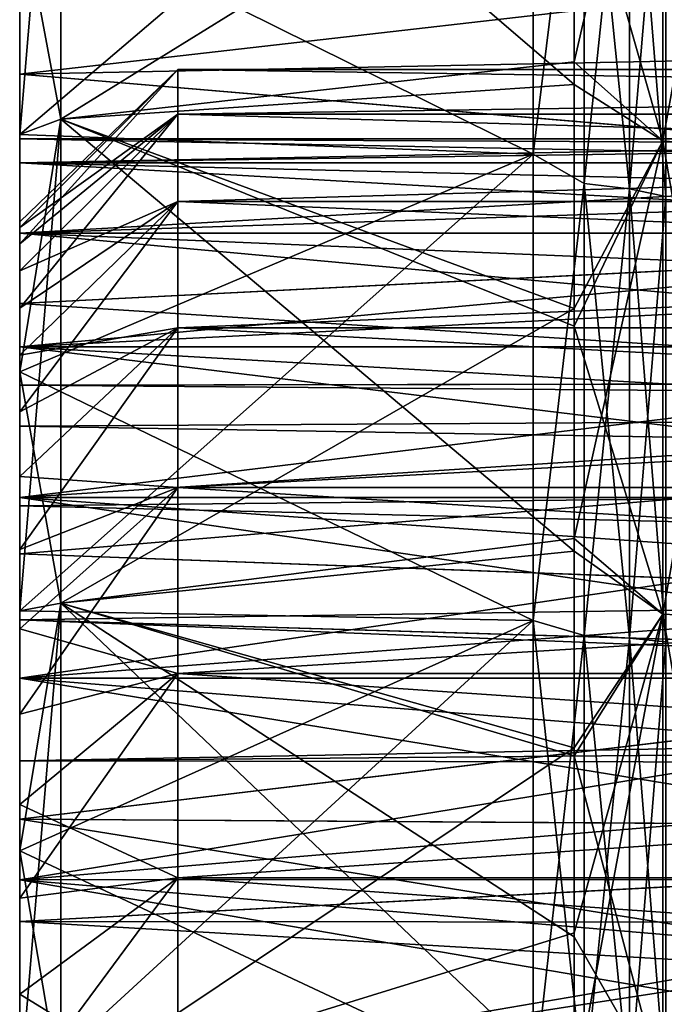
# Model space of a CAD drawing. Header units: metres. Extents: x 26 to 263, y -109 to 109.
# Tile 18 of 256: x 26.26 to 30.34, y -75.75 to -69.52. Entities that reach past the tile are written whole.
import ezdxf

# ---------------------------------------------------------------- set-up
doc = ezdxf.new("R2010")
doc.units = ezdxf.units.M
doc.layers.add('solid_500750', color=7, linetype='CONTINUOUS')

msp = doc.modelspace()

# ---------------------------------------------------------------- linework, layer by layer
at = {"layer": 'solid_500750'}
for points in [[(26.260599, -65.860931, -8.034801), (26.260599, -70.426041, -8.509918), (26.260599, -70.275002, -7.169705)], [(26.260599, -66.145737, -9.741385), (26.260599, -70.426041, -8.509918), (26.260599, -65.860931, -8.034801)], [(26.260599, -65.860931, -6.30461), (26.260599, -70.275002, -7.169705), (26.260599, -70.426041, -5.829493)], [(26.260599, -65.860931, -8.034801), (26.260599, -70.275002, -7.169705), (26.260599, -65.860931, -6.30461)], [(26.260599, -65.860931, -6.30461), (26.260599, -70.426041, -5.829493), (26.260599, -66.145737, -4.598027)], [(26.260599, -66.145737, -9.741385), (26.260599, -70.871857, -9.783969), (26.260599, -70.426041, -8.509918)], [(26.260599, -66.707558, -11.377793), (26.260599, -70.871857, -9.783969), (26.260599, -66.145737, -9.741385)], [(26.260599, -66.145737, -4.598027), (26.260599, -70.426041, -5.829493), (26.260599, -70.871857, -4.555441)], [(26.260599, -66.145737, -4.598027), (26.260599, -70.871857, -4.555441), (26.260599, -71.589783, -3.412834)], [(26.260599, -66.145737, -4.598027), (26.260599, -71.589783, -3.412834), (26.260599, -66.707558, -2.961617)], [(26.260599, -66.707558, -11.377793), (26.260599, -72.543129, -11.879925), (26.260599, -71.589783, -10.926578)], [(26.260599, -67.531067, -12.899378), (26.260599, -72.543129, -11.879925), (26.260599, -66.707558, -11.377793)], [(26.260599, -66.707558, -11.377793), (26.260599, -71.589783, -10.926578), (26.260599, -70.871857, -9.783969)], [(26.260599, -66.707558, -2.961617), (26.260599, -71.589783, -3.412834), (26.260599, -72.543129, -2.459487)], [(26.260599, -66.707558, -2.961617), (26.260599, -72.543129, -2.459487), (26.260599, -73.685738, -1.741562)], [(26.260599, -66.707558, -2.961617), (26.260599, -73.685738, -1.741562), (26.260599, -67.531067, -1.440033)], [(26.260599, -70.247757, 23.256989), (26.521072, -70.149338, 24.742977), (26.521072, -67.143692, 24.013817)], [(26.260599, -70.247757, 23.256989), (26.521072, -67.143692, 24.013817), (26.260599, -68.762077, 22.923368)], [(26.260599, -68.762077, -37.262779), (26.521072, -67.143692, -38.353226), (26.521072, -70.149338, -39.08239)], [(26.521072, -67.143692, -38.353226), (29.768578, -68.317673, -38.08313), (29.768578, -69.931351, -38.455448)], [(26.521072, -70.149338, -39.08239), (26.521072, -67.143692, -38.353226), (29.768578, -69.931351, -38.455448)], [(26.521072, -67.143692, 24.013817), (26.521072, -70.149338, 24.742977), (29.768578, -68.141159, 23.697603)], [(30.32963, -70.288116, -38.362328), (29.768578, -68.317673, -38.08313), (30.32963, -67.350288, -37.64962)], [(30.32963, -67.350288, 23.310209), (29.768578, -68.141159, 23.697603), (29.768578, -69.787651, 24.086441)], [(30.32963, -67.350288, 23.310209), (29.768578, -69.787651, 24.086441), (30.32963, -70.288116, 24.022917)], [(30.32963, -67.350288, 23.310209), (30.32963, -70.288116, 24.022917), (30.847132, -67.427711, 23.046528)], [(30.32963, -67.350288, -37.64962), (30.847132, -67.427711, -37.385941), (30.847132, -70.340126, -38.092484)], [(30.32963, -70.288116, -38.362328), (30.32963, -67.350288, -37.64962), (30.847132, -70.340126, -38.092484)], [(30.32963, -70.288116, 24.022917), (30.847132, -70.340126, 23.753071), (30.847132, -67.427711, 23.046528)], [(26.260599, -68.762077, 22.923368), (29.508106, -67.477562, 21.974371), (29.508106, -70.372307, 22.69792)], [(26.260599, -70.247757, -37.596401), (29.508106, -70.372299, -37.037331), (29.508106, -67.477623, -36.313801)], [(26.260599, -68.762077, -37.262779), (26.260599, -70.247757, -37.596401), (29.508106, -67.477623, -36.313801)], [(29.83115, -67.74987, 21.949373), (29.508106, -70.372307, 22.69792), (29.508106, -67.477562, 21.974371)], [(29.83115, -67.74987, -36.288784), (29.508106, -67.477623, -36.313801), (29.508106, -70.372299, -37.037331)], [(26.260599, -67.531067, -1.440033), (26.260599, -74.959785, -1.295745), (26.260599, -76.300003, -1.144705)], [(26.260599, -84.006218, -0.074784), (26.260599, -67.531067, -1.440033), (26.260599, -76.300003, -1.144705)], [(26.260599, -67.531067, -12.899378), (26.260599, -74.959785, -13.043665), (26.260599, -73.685738, -12.597849)], [(26.260599, -68.593781, -14.264627), (26.260599, -74.959785, -13.043665), (26.260599, -67.531067, -12.899378)], [(26.260599, -67.531067, -12.899378), (26.260599, -73.685738, -12.597849), (26.260599, -72.543129, -11.879925)], [(26.260599, -67.531067, -1.440033), (26.260599, -73.685738, -1.741562), (26.260599, -74.959785, -1.295745)], [(26.260599, -84.006218, -0.074784), (26.260599, -68.593781, -0.074784), (26.260599, -67.531067, -1.440033)], [(29.83115, -67.74987, 21.949373), (29.83115, -70.556526, 22.630262), (29.508106, -70.372307, 22.69792)], [(29.83115, -70.556526, -36.969673), (29.83115, -67.74987, -36.288784), (29.508106, -70.372299, -37.037331)], [(30.117727, -70.591049, 22.451147), (29.83115, -70.556526, 22.630262), (29.83115, -67.74987, 21.949373)], [(30.117727, -67.801262, 21.774351), (30.117727, -70.591049, 22.451147), (29.83115, -67.74987, 21.949373)], [(30.117727, -67.801262, -36.113762), (29.83115, -67.74987, -36.288784), (29.83115, -70.556526, -36.969673)], [(30.117727, -70.591049, -36.790558), (30.117727, -67.801262, -36.113762), (29.83115, -70.556526, -36.969673)], [(30.347261, -70.638443, 22.205244), (30.117727, -70.591049, 22.451147), (30.117727, -67.801262, 21.774351)], [(30.347261, -67.871811, 21.534067), (30.347261, -70.638443, 22.205244), (30.117727, -67.801262, 21.774351)], [(30.347261, -67.871811, -35.873478), (30.117727, -67.801262, -36.113762), (30.117727, -70.591049, -36.790558)], [(30.347261, -70.638443, -36.544655), (30.347261, -67.871811, -35.873478), (30.117727, -70.591049, -36.790558)], [(26.521072, -70.149338, 24.742977), (29.768578, -69.787651, 24.086441), (29.768578, -68.141159, 23.697603)], [(30.32963, -70.288116, -38.362328), (29.768578, -69.931351, -38.455448), (29.768578, -68.317673, -38.08313)], [(26.260599, -68.593781, -14.264627), (26.260599, -76.300003, -13.194705), (26.260599, -74.959785, -13.043665)], [(26.260599, -85.068932, -12.899378), (26.260599, -76.300003, -13.194705), (26.260599, -68.593781, -14.264627)], [(36.960598, -68.640549, -0.024188), (26.260599, -68.593781, -0.074784), (26.260599, -69.866676, 1.09689)], [(26.260599, -82.733322, 1.09689), (26.260599, -69.866676, 1.09689), (26.260599, -68.593781, -0.074784)], [(26.260599, -82.733322, 1.09689), (26.260599, -68.593781, -0.074784), (26.260599, -84.006218, -0.074784)], [(36.960598, -69.649773, -15.262919), (26.260599, -69.866676, -15.4363), (26.260599, -68.593781, -14.264627)], [(26.260599, -84.006218, -14.264627), (26.260599, -68.593781, -14.264627), (26.260599, -69.866676, -15.4363)], [(36.960598, -68.639832, -14.314452), (36.960598, -69.649773, -15.262919), (26.260599, -68.593781, -14.264627)], [(26.260599, -85.068932, -12.899378), (26.260599, -68.593781, -14.264627), (26.260599, -84.006218, -14.264627)], [(36.960598, -69.650757, 0.924317), (36.960598, -68.640549, -0.024188), (26.260599, -69.866676, 1.09689)], [(26.260599, -68.762077, -37.262779), (26.521072, -70.149338, -39.08239), (26.260599, -70.247757, -37.596401)], [(26.260599, -70.247757, 23.256989), (26.260599, -68.762077, 22.923368), (29.508106, -70.372307, 22.69792)], [(36.960598, -69.649773, -15.262919), (36.960598, -70.774925, -16.069096), (26.260599, -69.866676, -15.4363)], [(36.960598, -70.776161, 1.730454), (36.960598, -69.650757, 0.924317), (26.260599, -69.866676, 1.09689)], [(26.521072, -70.149338, 24.742977), (29.768578, -71.347626, 24.371243), (29.768578, -69.787651, 24.086441)], [(30.32963, -70.288116, 24.022917), (29.768578, -69.787651, 24.086441), (29.768578, -71.347626, 24.371243)], [(27.260599, -69.835609, -7.849141), (26.260599, -70.834572, -7.785118), (26.260599, -70.800095, -7.169705)], [(27.260599, -69.835609, -7.849141), (27.260599, -70.118134, -9.178316), (26.260599, -70.834572, -7.785118)], [(27.260599, -69.835609, -6.490271), (26.260599, -70.800095, -7.169705), (26.260599, -70.834572, -6.554293)], [(27.260599, -69.835609, -6.490271), (27.260599, -69.835609, -7.849141), (26.260599, -70.800095, -7.169705)], [(27.260599, -69.835609, -6.490271), (26.260599, -70.834572, -6.554293), (26.260599, -70.937996, -5.945492)], [(27.260599, -70.118134, -5.161095), (27.260599, -69.835609, -6.490271), (26.260599, -70.937996, -5.945492)], [(27.260599, -69.835609, -6.490271), (46.260601, -69.835716, -6.489968), (46.260601, -69.835716, -7.849443)], [(27.260599, -70.118134, -5.161095), (46.260601, -69.835716, -6.489968), (27.260599, -69.835609, -6.490271)], [(27.260599, -69.835609, -7.849141), (46.260601, -69.835716, -7.849443), (46.260601, -70.118134, -9.178316)], [(27.260599, -69.835609, -6.490271), (46.260601, -69.835716, -7.849443), (27.260599, -69.835609, -7.849141)], [(27.260599, -69.835609, -7.849141), (46.260601, -70.118134, -9.178316), (27.260599, -70.118134, -9.178316)], [(27.260599, -70.118134, -5.161095), (46.260601, -70.118134, -5.161095), (46.260601, -69.835716, -6.489968)], [(36.960598, -70.776161, 1.730454), (26.260599, -69.866676, 1.09689), (26.260599, -71.31501, 2.043038)], [(26.260599, -81.284988, 2.043038), (26.260599, -71.31501, 2.043038), (26.260599, -69.866676, 1.09689)], [(26.260599, -81.284988, 2.043038), (26.260599, -69.866676, 1.09689), (26.260599, -82.733322, 1.09689)], [(36.960598, -70.774925, -16.069096), (26.260599, -71.31501, -16.382448), (26.260599, -69.866676, -15.4363)], [(26.260599, -82.733322, -15.4363), (26.260599, -69.866676, -15.4363), (26.260599, -71.31501, -16.382448)], [(26.260599, -84.006218, -14.264627), (26.260599, -69.866676, -15.4363), (26.260599, -82.733322, -15.4363)], [(26.521072, -70.149338, -39.08239), (29.768578, -69.931351, -38.455448), (29.768578, -71.459396, -38.728001)], [(30.32963, -70.288116, -38.362328), (29.768578, -71.459396, -38.728001), (29.768578, -69.931351, -38.455448)], [(27.260599, -70.118134, -9.178316), (26.260599, -71.108757, -8.986279), (26.260599, -70.937996, -8.393919)], [(27.260599, -70.118134, -9.178316), (27.260599, -70.670837, -10.419705), (26.260599, -71.108757, -8.986279)], [(27.260599, -70.118134, -9.178316), (26.260599, -70.937996, -8.393919), (26.260599, -70.834572, -7.785118)], [(27.260599, -70.118134, -5.161095), (26.260599, -70.937996, -5.945492), (26.260599, -71.108757, -5.353132)], [(27.260599, -70.118134, -5.161095), (26.260599, -71.108757, -5.353132), (26.260599, -71.344536, -4.783723)], [(27.260599, -70.670837, -3.919705), (27.260599, -70.118134, -5.161095), (26.260599, -71.344536, -4.783723)], [(26.260599, -73.259232, 23.703699), (26.521072, -73.210678, 25.183132), (26.521072, -70.149338, 24.742977)], [(26.260599, -71.748009, 23.517307), (26.521072, -70.149338, 24.742977), (26.260599, -70.247757, 23.256989)], [(26.260599, -73.259232, 23.703699), (26.521072, -70.149338, 24.742977), (26.260599, -71.748009, 23.517307)], [(26.260599, -71.748009, -37.85672), (26.521072, -70.149338, -39.08239), (26.521072, -73.210678, -39.522541)], [(26.260599, -70.247757, -37.596401), (26.521072, -70.149338, -39.08239), (26.260599, -71.748009, -37.85672)], [(26.521072, -70.149338, -39.08239), (29.768578, -71.459396, -38.728001), (29.768578, -72.882584, -38.913658)], [(26.521072, -73.210678, -39.522541), (26.521072, -70.149338, -39.08239), (29.768578, -72.882584, -38.913658)], [(26.521072, -70.149338, 24.742977), (26.521072, -73.210678, 25.183132), (29.768578, -71.347626, 24.371243)], [(27.260599, -70.670837, -3.919705), (46.260601, -70.670746, -3.920012), (46.260601, -70.118134, -5.161095)], [(27.260599, -70.670837, -3.919705), (46.260601, -70.118134, -5.161095), (27.260599, -70.118134, -5.161095)], [(27.260599, -70.118134, -9.178316), (46.260601, -70.118134, -9.178316), (46.260601, -70.670746, -10.419399)], [(27.260599, -70.118134, -9.178316), (46.260601, -70.670746, -10.419399), (27.260599, -70.670837, -10.419705)], [(26.260599, -71.748009, 23.517307), (26.260599, -70.247757, 23.256989), (29.508106, -70.372307, 22.69792)], [(26.260599, -70.247757, -37.596401), (26.260599, -71.748009, -37.85672), (29.508106, -70.372299, -37.037331)], [(26.260599, -70.275002, -7.169705), (34.085598, -70.312881, -6.49512), (34.085598, -70.426056, -5.829017)], [(26.260599, -70.426041, -5.829493), (26.260599, -70.275002, -7.169705), (34.085598, -70.426056, -5.829017)], [(26.260599, -70.275002, -7.169705), (34.085598, -70.275002, -7.169705), (34.085598, -70.312881, -6.49512)], [(26.260599, -70.426041, -8.509918), (34.085598, -70.312881, -7.844291), (34.085598, -70.275002, -7.169705)], [(26.260599, -70.275002, -7.169705), (26.260599, -70.426041, -8.509918), (34.085598, -70.275002, -7.169705)], [(30.32963, -73.280388, -38.792553), (29.768578, -71.459396, -38.728001), (30.32963, -70.288116, -38.362328)], [(30.32963, -70.288116, 24.022917), (29.768578, -71.347626, 24.371243), (29.768578, -72.801331, 24.565397)], [(30.32963, -70.288116, 24.022917), (29.768578, -72.801331, 24.565397), (30.32963, -73.280388, 24.45314)], [(30.32963, -70.288116, 24.022917), (30.32963, -73.280388, 24.45314), (30.847132, -70.340126, 23.753071)], [(30.32963, -70.288116, -38.362328), (30.847132, -70.340126, -38.092484), (30.847132, -73.306503, -38.518982)], [(30.32963, -73.280388, -38.792553), (30.32963, -70.288116, -38.362328), (30.847132, -73.306503, -38.518982)], [(26.260599, -70.426041, -8.509918), (34.085598, -70.426056, -8.510394), (34.085598, -70.312881, -7.844291)], [(30.32963, -73.280388, 24.45314), (30.847132, -73.306503, 24.179573), (30.847132, -70.340126, 23.753071)], [(26.260599, -73.259232, -38.04311), (29.508106, -73.321655, -37.473866), (29.508106, -70.372299, -37.037331)], [(26.260599, -71.748009, -37.85672), (26.260599, -73.259232, -38.04311), (29.508106, -70.372299, -37.037331)], [(26.260599, -71.748009, 23.517307), (29.508106, -70.372307, 22.69792), (29.508106, -73.321663, 23.134455)], [(29.83115, -70.556526, -36.969673), (29.508106, -70.372299, -37.037331), (29.508106, -73.321655, -37.473866)], [(29.83115, -70.556526, 22.630262), (29.508106, -73.321663, 23.134455), (29.508106, -70.372307, 22.69792)], [(26.260599, -70.426041, -5.829493), (34.085598, -70.613106, -5.179774), (34.085598, -70.871666, -4.555556)], [(26.260599, -70.871857, -4.555441), (26.260599, -70.426041, -5.829493), (34.085598, -70.871666, -4.555556)], [(26.260599, -70.426041, -5.829493), (34.085598, -70.426056, -5.829017), (34.085598, -70.613106, -5.179774)], [(26.260599, -70.426041, -8.509918), (26.260599, -70.871857, -9.783969), (34.085598, -70.426056, -8.510394)], [(26.260599, -70.871857, -9.783969), (34.085598, -70.613106, -9.159636), (34.085598, -70.426056, -8.510394)], [(29.83115, -70.556526, 22.630262), (29.83115, -73.415199, 23.041277), (29.508106, -73.321663, 23.134455)], [(29.83115, -73.415199, -37.380688), (29.83115, -70.556526, -36.969673), (29.508106, -73.321655, -37.473866)], [(30.117727, -73.432541, 22.859692), (29.83115, -73.415199, 23.041277), (29.83115, -70.556526, 22.630262)], [(30.117727, -70.591049, 22.451147), (30.117727, -73.432541, 22.859692), (29.83115, -70.556526, 22.630262)], [(30.117727, -70.591049, -36.790558), (29.83115, -70.556526, -36.969673), (29.83115, -73.415199, -37.380688)], [(30.117727, -73.432541, -37.199104), (30.117727, -70.591049, -36.790558), (29.83115, -73.415199, -37.380688)], [(30.347261, -73.456345, 22.610397), (30.117727, -73.432541, 22.859692), (30.117727, -70.591049, 22.451147)], [(30.347261, -70.638443, 22.205244), (30.347261, -73.456345, 22.610397), (30.117727, -70.591049, 22.451147)], [(30.347261, -70.638443, -36.544655), (30.117727, -70.591049, -36.790558), (30.117727, -73.432541, -37.199104)], [(26.260599, -70.871857, -9.783969), (34.085598, -70.871666, -9.783855), (34.085598, -70.613106, -9.159636)], [(27.260599, -70.670837, -10.419705), (26.260599, -71.643196, -10.096138), (26.260599, -71.344536, -9.555687)], [(27.260599, -70.670837, -10.419705), (27.260599, -71.469559, -11.519054), (26.260599, -71.643196, -10.096138)], [(27.260599, -70.670837, -10.419705), (26.260599, -71.344536, -9.555687), (26.260599, -71.108757, -8.986279)], [(27.260599, -70.670837, -3.919705), (26.260599, -71.344536, -4.783723), (26.260599, -71.643196, -4.243273)], [(27.260599, -70.670837, -3.919705), (26.260599, -71.643196, -4.243273), (26.260599, -72.000092, -3.740455)], [(27.260599, -71.469559, -2.820357), (27.260599, -70.670837, -3.919705), (26.260599, -72.000092, -3.740455)], [(27.260599, -71.469559, -2.820357), (46.260601, -71.469818, -2.820174), (46.260601, -70.670746, -3.920012)], [(27.260599, -71.469559, -2.820357), (46.260601, -70.670746, -3.920012), (27.260599, -70.670837, -3.919705)], [(27.260599, -70.670837, -10.419705), (46.260601, -70.670746, -10.419399), (46.260601, -71.469818, -11.519238)], [(27.260599, -70.670837, -10.419705), (46.260601, -71.469818, -11.519238), (27.260599, -71.469559, -11.519054)], [(30.347261, -73.456345, -36.94981), (30.347261, -70.638443, -36.544655), (30.117727, -73.432541, -37.199104)], [(36.960598, -70.774925, -16.069096), (36.960598, -72.002251, -16.722452), (26.260599, -71.31501, -16.382448)], [(36.960598, -72.003761, 2.383722), (36.960598, -70.776161, 1.730454), (26.260599, -71.31501, 2.043038)], [(26.260599, -70.834572, -6.554293), (26.260599, -70.800095, -7.169705), (26.260599, -70.834572, -7.785118)], [(26.260599, -70.834572, -6.554293), (26.260599, -70.834572, -7.785118), (26.260599, -70.937996, -8.393919)], [(26.260599, -70.937996, -5.945492), (26.260599, -70.834572, -6.554293), (26.260599, -70.937996, -8.393919)], [(26.260599, -70.871857, -4.555441), (34.085598, -70.871666, -4.555556), (34.085598, -71.198486, -3.964212)], [(26.260599, -71.589783, -10.926578), (34.085598, -71.198486, -10.375198), (34.085598, -70.871666, -9.783855)], [(26.260599, -70.871857, -9.783969), (26.260599, -71.589783, -10.926578), (34.085598, -70.871666, -9.783855)], [(26.260599, -70.871857, -4.555441), (34.085598, -71.198486, -3.964212), (34.085598, -71.589462, -3.413179)], [(26.260599, -71.589783, -3.412834), (26.260599, -70.871857, -4.555441), (34.085598, -71.589462, -3.413179)], [(26.260599, -70.937996, -5.945492), (26.260599, -70.937996, -8.393919), (26.260599, -71.108757, -8.986279)], [(26.260599, -71.108757, -5.353132), (26.260599, -70.937996, -5.945492), (26.260599, -71.108757, -8.986279)], [(26.260599, -71.108757, -5.353132), (26.260599, -71.108757, -8.986279), (26.260599, -71.344536, -9.555687)], [(26.260599, -71.344536, -4.783723), (26.260599, -71.108757, -5.353132), (26.260599, -71.344536, -9.555687)], [(26.260599, -71.589783, -10.926578), (34.085598, -71.589462, -10.926231), (34.085598, -71.198486, -10.375198)], [(36.960598, -72.003761, 2.383722), (26.260599, -71.31501, 2.043038), (26.260599, -72.899254, 2.737874)], [(26.260599, -79.700745, 2.737874), (26.260599, -72.899254, 2.737874), (26.260599, -71.31501, 2.043038)], [(26.260599, -79.700745, 2.737874), (26.260599, -71.31501, 2.043038), (26.260599, -81.284988, 2.043038)], [(36.960598, -72.002251, -16.722452), (26.260599, -72.899254, -17.077284), (26.260599, -71.31501, -16.382448)], [(26.260599, -81.284988, -16.382448), (26.260599, -71.31501, -16.382448), (26.260599, -72.899254, -17.077284)], [(26.260599, -82.733322, -15.4363), (26.260599, -71.31501, -16.382448), (26.260599, -81.284988, -16.382448)], [(26.260599, -71.344536, -4.783723), (26.260599, -71.344536, -9.555687), (26.260599, -71.643196, -10.096138)], [(26.260599, -71.643196, -4.243273), (26.260599, -71.344536, -4.783723), (26.260599, -71.643196, -10.096138)], [(26.521072, -73.210678, 25.183132), (29.768578, -72.801331, 24.565397), (29.768578, -71.347626, 24.371243)], [(27.260599, -71.469559, -11.519054), (26.260599, -72.410675, -11.058479), (26.260599, -72.000092, -10.598955)], [(27.260599, -71.469559, -11.519054), (27.260599, -72.479393, -12.428316), (26.260599, -72.410675, -11.058479)], [(27.260599, -71.469559, -11.519054), (26.260599, -72.000092, -10.598955), (26.260599, -71.643196, -10.096138)], [(27.260599, -71.469559, -2.820357), (26.260599, -72.000092, -3.740455), (26.260599, -72.410675, -3.280931)], [(27.260599, -71.469559, -2.820357), (26.260599, -72.410675, -3.280931), (26.260599, -72.870995, -2.869491)], [(27.260599, -72.479393, -1.911095), (27.260599, -71.469559, -2.820357), (26.260599, -72.870995, -2.869491)], [(27.260599, -72.479393, -1.911095), (46.260601, -71.469818, -2.820174), (27.260599, -71.469559, -2.820357)], [(27.260599, -71.469559, -11.519054), (46.260601, -71.469818, -11.519238), (46.260601, -72.479393, -12.428316)], [(27.260599, -71.469559, -11.519054), (46.260601, -72.479393, -12.428316), (27.260599, -72.479393, -12.428316)], [(27.260599, -72.479393, -1.911095), (46.260601, -72.479393, -1.911095), (46.260601, -71.469818, -2.820174)], [(30.32963, -73.280388, -38.792553), (29.768578, -72.882584, -38.913658), (29.768578, -71.459396, -38.728001)], [(26.260599, -71.589783, -3.412834), (34.085598, -71.589462, -3.413179), (34.085598, -72.03968, -2.909387)], [(26.260599, -72.543129, -11.879925), (34.085598, -72.03968, -11.430024), (34.085598, -71.589462, -10.926231)], [(26.260599, -71.589783, -10.926578), (26.260599, -72.543129, -11.879925), (34.085598, -71.589462, -10.926231)], [(26.260599, -71.589783, -3.412834), (34.085598, -72.03968, -2.909387), (34.085598, -72.543472, -2.459171)], [(26.260599, -72.543129, -2.459487), (26.260599, -71.589783, -3.412834), (34.085598, -72.543472, -2.459171)], [(26.260599, -71.832916, -7.712437), (26.260599, -71.643196, -10.096138), (26.260599, -72.000092, -10.598955)], [(26.260599, -71.832916, -7.712437), (26.260599, -71.643196, -4.243273), (26.260599, -71.643196, -10.096138)], [(26.260599, -71.832916, -6.626974), (26.260599, -72.000092, -3.740455), (26.260599, -71.643196, -4.243273)], [(26.260599, -71.832916, -7.712437), (26.260599, -71.832916, -6.626974), (26.260599, -71.643196, -4.243273)], [(26.260599, -71.748009, -37.85672), (26.521072, -73.210678, -39.522541), (26.260599, -73.259232, -38.04311)], [(26.260599, -73.259232, 23.703699), (26.260599, -71.748009, 23.517307), (29.508106, -73.321663, 23.134455)], [(44.660599, -71.800003, -7.169705), (44.660599, -71.805122, -6.955062), (26.260599, -71.832916, -7.712437)], [(44.660599, -71.805122, -7.384348), (44.660599, -71.800003, -7.169705), (26.260599, -71.832916, -7.712437)], [(26.260599, -71.832916, -7.712437), (44.760601, -71.982376, -8.437579), (44.760601, -71.805122, -7.384348)], [(44.660599, -71.805122, -7.384348), (26.260599, -71.832916, -7.712437), (44.760601, -71.805122, -7.384348)], [(44.660599, -71.805122, -6.955062), (44.760601, -71.982376, -5.901832), (26.260599, -71.832916, -6.626974)], [(44.660599, -71.805122, -6.955062), (26.260599, -71.832916, -6.626974), (26.260599, -71.832916, -7.712437)], [(26.260599, -72.092346, -8.765201), (44.760601, -71.982376, -8.437579), (26.260599, -71.832916, -7.712437)], [(26.260599, -71.832916, -6.626974), (44.760601, -71.982376, -5.901832), (26.260599, -72.092346, -5.57421)], [(26.260599, -72.092346, -8.765201), (26.260599, -71.832916, -7.712437), (26.260599, -72.000092, -10.598955)], [(26.260599, -71.832916, -6.626974), (26.260599, -72.092346, -5.57421), (26.260599, -72.000092, -3.740455)], [(26.260599, -72.092346, -8.765201), (44.760601, -72.402885, -9.419705), (44.760601, -71.982376, -8.437579)], [(26.260599, -72.092346, -5.57421), (44.760601, -71.982376, -5.901832), (44.760601, -72.402885, -4.919705)], [(26.260599, -72.092346, -8.765201), (26.260599, -72.000092, -10.598955), (26.260599, -72.410675, -11.058479)], [(26.260599, -72.092346, -5.57421), (26.260599, -72.410675, -3.280931), (26.260599, -72.000092, -3.740455)], [(36.960598, -72.002251, -16.722452), (36.960598, -73.293022, -17.203833), (26.260599, -72.899254, -17.077284)], [(36.960598, -73.294876, 2.864977), (36.960598, -72.003761, 2.383722), (26.260599, -72.899254, 2.737874)], [(26.260599, -72.543129, -11.879925), (34.085598, -72.543472, -11.88024), (34.085598, -72.03968, -11.430024)], [(26.260599, -72.596611, -9.725879), (44.760601, -72.402885, -9.419705), (26.260599, -72.092346, -8.765201)], [(26.260599, -72.092346, -5.57421), (44.760601, -72.402885, -4.919705), (26.260599, -72.596611, -4.613532)], [(26.260599, -72.596611, -9.725879), (26.260599, -72.092346, -8.765201), (26.260599, -72.410675, -11.058479)], [(26.260599, -72.092346, -5.57421), (26.260599, -72.596611, -4.613532), (26.260599, -72.410675, -3.280931)], [(26.260599, -72.596611, -9.725879), (44.760601, -73.043175, -10.274942), (44.760601, -72.402885, -9.419705)], [(26.260599, -72.596611, -4.613532), (44.760601, -72.402885, -4.919705), (44.760601, -73.043175, -4.064468)], [(26.260599, -72.596611, -9.725879), (26.260599, -72.410675, -11.058479), (26.260599, -72.870995, -11.46992)], [(27.260599, -72.479393, -12.428316), (26.260599, -72.870995, -11.46992), (26.260599, -72.410675, -11.058479)], [(26.260599, -72.596611, -4.613532), (26.260599, -72.870995, -2.869491), (26.260599, -72.410675, -3.280931)], [(27.260599, -72.479393, -12.428316), (26.260599, -73.374046, -11.826728), (26.260599, -72.870995, -11.46992)], [(27.260599, -72.479393, -12.428316), (27.260599, -73.656212, -13.107751), (26.260599, -73.374046, -11.826728)], [(27.260599, -72.479393, -1.911095), (26.260599, -72.870995, -2.869491), (26.260599, -73.374046, -2.512683)], [(27.260599, -72.479393, -1.911095), (26.260599, -73.374046, -2.512683), (26.260599, -73.913338, -2.214592)], [(27.260599, -73.656212, -1.23166), (27.260599, -72.479393, -1.911095), (26.260599, -73.913338, -2.214592)], [(27.260599, -73.656212, -1.23166), (46.260601, -73.65596, -1.231853), (46.260601, -72.479393, -1.911095)], [(27.260599, -73.656212, -1.23166), (46.260601, -72.479393, -1.911095), (27.260599, -72.479393, -1.911095)], [(27.260599, -72.479393, -12.428316), (46.260601, -72.479393, -12.428316), (46.260601, -73.65596, -13.107557)], [(27.260599, -72.479393, -12.428316), (46.260601, -73.65596, -13.107557), (27.260599, -73.656212, -13.107751)], [(26.260599, -72.543129, -2.459487), (34.085598, -73.094505, -2.068192), (34.085598, -73.685852, -1.741368)], [(26.260599, -73.685738, -1.741562), (26.260599, -72.543129, -2.459487), (34.085598, -73.685852, -1.741368)], [(26.260599, -72.543129, -2.459487), (34.085598, -72.543472, -2.459171), (34.085598, -73.094505, -2.068192)], [(26.260599, -72.543129, -11.879925), (26.260599, -73.685738, -12.597849), (34.085598, -72.543472, -11.88024)], [(26.260599, -73.685738, -12.597849), (34.085598, -73.094505, -12.271218), (34.085598, -72.543472, -11.88024)], [(26.260599, -73.316238, -10.538222), (44.760601, -73.043175, -10.274942), (26.260599, -72.596611, -9.725879)], [(26.260599, -72.596611, -4.613532), (44.760601, -73.043175, -4.064468), (26.260599, -73.316238, -3.801188)], [(26.260599, -73.316238, -10.538222), (26.260599, -72.596611, -9.725879), (26.260599, -72.870995, -11.46992)], [(26.260599, -72.596611, -4.613532), (26.260599, -73.316238, -3.801188), (26.260599, -72.870995, -2.869491)], [(26.521072, -73.210678, 25.183132), (29.768578, -74.124962, 24.683498), (29.768578, -72.801331, 24.565397)], [(30.32963, -73.280388, 24.45314), (29.768578, -72.801331, 24.565397), (29.768578, -74.124962, 24.683498)], [(26.260599, -73.316238, -10.538222), (26.260599, -72.870995, -11.46992), (26.260599, -73.374046, -11.826728)], [(26.260599, -73.316238, -3.801188), (26.260599, -73.374046, -2.512683), (26.260599, -72.870995, -2.869491)], [(36.960598, -73.294876, 2.864977), (26.260599, -72.899254, 2.737874), (26.260599, -74.576172, 3.162473)], [(26.260599, -78.023827, 3.162473), (26.260599, -74.576172, 3.162473), (26.260599, -72.899254, 2.737874)], [(26.260599, -78.023827, 3.162473), (26.260599, -72.899254, 2.737874), (26.260599, -79.700745, 2.737874)], [(36.960598, -73.293022, -17.203833), (26.260599, -74.576172, -17.501884), (26.260599, -72.899254, -17.077284)], [(26.260599, -79.700745, -17.077284), (26.260599, -72.899254, -17.077284), (26.260599, -74.576172, -17.501884)], [(26.260599, -81.284988, -16.382448), (26.260599, -72.899254, -17.077284), (26.260599, -79.700745, -17.077284)], [(26.521072, -73.210678, -39.522541), (29.768578, -72.882584, -38.913658), (29.768578, -74.177361, -39.026443)], [(30.32963, -73.280388, -38.792553), (29.768578, -74.177361, -39.026443), (29.768578, -72.882584, -38.913658)], [(44.660599, -73.866676, -10.955063), (44.760601, -73.043175, -10.274942), (26.260599, -73.316238, -10.538222)], [(26.260599, -73.316238, -3.801188), (44.760601, -73.043175, -4.064468), (44.760601, -73.866676, -3.384348)], [(26.260599, -73.685738, -12.597849), (34.085598, -73.685852, -12.598042), (34.085598, -73.094505, -12.271218)], [(26.260599, -74.777786, -38.155125), (26.521072, -73.210678, -39.522541), (26.521072, -76.300003, -39.669704)], [(26.521072, -73.210678, 25.183132), (26.260599, -76.300003, 23.853083), (26.521072, -76.300003, 25.330294)], [(26.260599, -74.777786, 23.815714), (26.260599, -76.300003, 23.853083), (26.521072, -73.210678, 25.183132)], [(26.260599, -74.777786, 23.815714), (26.521072, -73.210678, 25.183132), (26.260599, -73.259232, 23.703699)], [(26.260599, -73.259232, -38.04311), (26.521072, -73.210678, -39.522541), (26.260599, -74.777786, -38.155125)], [(26.521072, -73.210678, -39.522541), (29.768578, -76.300003, -39.097084), (26.521072, -76.300003, -39.669704)], [(26.521072, -73.210678, -39.522541), (29.768578, -75.321411, -39.082081), (29.768578, -76.300003, -39.097084)], [(26.521072, -73.210678, 25.183132), (26.521072, -76.300003, 25.330294), (29.768578, -74.124962, 24.683498)], [(26.521072, -73.210678, -39.522541), (29.768578, -74.177361, -39.026443), (29.768578, -75.321411, -39.082081)], [(26.260599, -74.777786, 23.815714), (26.260599, -73.259232, 23.703699), (29.508106, -73.321663, 23.134455)], [(26.260599, -73.259232, -38.04311), (26.260599, -74.777786, -38.155125), (29.508106, -73.321655, -37.473866)], [(30.32963, -73.280388, 24.45314), (29.768578, -75.29612, 24.741886), (29.768578, -76.300003, 24.757671)], [(30.32963, -73.280388, 24.45314), (29.768578, -76.300003, 24.757671), (30.32963, -76.300003, 24.596983)], [(30.32963, -76.300003, -38.936394), (29.768578, -74.177361, -39.026443), (30.32963, -73.280388, -38.792553)], [(30.32963, -73.280388, 24.45314), (29.768578, -74.124962, 24.683498), (29.768578, -75.29612, 24.741886)], [(30.32963, -73.280388, 24.45314), (30.32963, -76.300003, 24.596983), (30.847132, -73.306503, 24.179573)], [(30.32963, -73.280388, -38.792553), (30.847132, -73.306503, -38.518982), (30.847132, -76.300003, -38.661583)], [(30.32963, -76.300003, -38.936394), (30.32963, -73.280388, -38.792553), (30.847132, -76.300003, -38.661583)], [(36.960598, -73.293022, -17.203833), (36.960598, -74.644821, -17.513109), (26.260599, -74.576172, -17.501884)], [(36.960598, -74.646263, 3.17393), (36.960598, -73.294876, 2.864977), (26.260599, -74.576172, 3.162473)], [(44.660599, -73.866676, -3.384348), (26.260599, -73.316238, -3.801188), (44.760601, -73.866676, -3.384348)], [(26.260599, -73.316238, -10.538222), (26.260599, -73.374046, -11.826728), (26.260599, -73.913338, -12.124819)], [(26.260599, -74.208427, -11.154037), (26.260599, -73.316238, -10.538222), (26.260599, -73.913338, -12.124819)], [(26.260599, -73.316238, -3.801188), (26.260599, -74.208427, -3.185374), (26.260599, -73.374046, -2.512683)], [(44.660599, -74.050293, -3.272423), (26.260599, -74.208427, -3.185374), (26.260599, -73.316238, -3.801188)], [(44.660599, -73.866676, -3.384348), (44.660599, -74.050293, -3.272423), (26.260599, -73.316238, -3.801188)], [(44.660599, -73.866676, -10.955063), (26.260599, -73.316238, -10.538222), (26.260599, -74.208427, -11.154037)], [(29.508106, -73.321655, -37.473866), (26.260599, -76.300003, -38.192493), (29.508106, -76.300003, -37.619869)], [(26.260599, -74.777786, -38.155125), (26.260599, -76.300003, -38.192493), (29.508106, -73.321655, -37.473866)], [(26.260599, -74.777786, 23.815714), (29.508106, -73.321663, 23.134455), (29.508106, -76.300003, 23.28046)], [(29.83115, -73.415199, -37.380688), (29.508106, -73.321655, -37.473866), (29.508106, -76.300003, -37.619869)], [(29.83115, -76.300003, 23.178698), (29.508106, -76.300003, 23.28046), (29.508106, -73.321663, 23.134455)], [(29.83115, -73.415199, 23.041277), (29.83115, -76.300003, 23.178698), (29.508106, -73.321663, 23.134455)], [(30.32963, -76.300003, 24.596983), (30.847132, -76.300003, 24.32217), (30.847132, -73.306503, 24.179573)], [(27.260599, -73.656212, -13.107751), (26.260599, -73.913338, -12.124819), (26.260599, -73.374046, -11.826728)], [(26.260599, -74.208427, -3.185374), (26.260599, -73.913338, -2.214592), (26.260599, -73.374046, -2.512683)], [(29.83115, -73.415199, -37.380688), (29.508106, -76.300003, -37.619869), (29.83115, -76.300003, -37.518108)], [(30.117727, -73.432541, -37.199104), (29.83115, -73.415199, -37.380688), (29.83115, -76.300003, -37.518108)], [(29.83115, -73.415199, 23.041277), (30.117727, -76.300003, 22.996286), (29.83115, -76.300003, 23.178698)], [(30.117727, -73.432541, 22.859692), (30.117727, -76.300003, 22.996286), (29.83115, -73.415199, 23.041277)], [(30.117727, -73.432541, -37.199104), (29.83115, -76.300003, -37.518108), (30.117727, -76.300003, -37.335697)], [(30.347261, -73.456345, -36.94981), (30.117727, -73.432541, -37.199104), (30.117727, -76.300003, -37.335697)], [(30.117727, -73.432541, 22.859692), (30.347261, -76.300003, 22.745857), (30.117727, -76.300003, 22.996286)], [(30.347261, -73.456345, 22.610397), (30.347261, -76.300003, 22.745857), (30.117727, -73.432541, 22.859692)], [(30.347261, -73.456345, -36.94981), (30.117727, -76.300003, -37.335697), (30.347261, -76.300003, -37.08527)], [(27.260599, -73.656212, -13.107751), (26.260599, -74.483589, -12.361106), (26.260599, -73.913338, -12.124819)], [(27.260599, -73.656212, -13.107751), (27.260599, -74.94857, -13.527665), (26.260599, -74.483589, -12.361106)], [(27.260599, -73.656212, -1.23166), (26.260599, -73.913338, -2.214592), (26.260599, -74.483589, -1.978305)], [(27.260599, -73.656212, -1.23166), (26.260599, -74.483589, -1.978305), (26.260599, -75.076416, -1.80762)], [(27.260599, -74.94857, -0.811746), (27.260599, -73.656212, -1.23166), (26.260599, -75.076416, -1.80762)], [(27.260599, -74.94857, -0.811746), (46.260601, -74.948891, -0.811753), (46.260601, -73.65596, -1.231853)], [(27.260599, -74.94857, -0.811746), (46.260601, -73.65596, -1.231853), (27.260599, -73.656212, -1.23166)], [(27.260599, -73.656212, -13.107751), (46.260601, -73.65596, -13.107557), (46.260601, -74.948891, -13.527658)], [(27.260599, -73.656212, -13.107751), (46.260601, -74.948891, -13.527658), (27.260599, -74.94857, -13.527665)], [(26.260599, -73.685738, -1.741562), (34.085598, -74.310066, -1.482808), (34.085598, -74.959312, -1.295765)], [(26.260599, -74.959785, -1.295745), (26.260599, -73.685738, -1.741562), (34.085598, -74.959312, -1.295765)], [(26.260599, -73.685738, -1.741562), (34.085598, -73.685852, -1.741368), (34.085598, -74.310066, -1.482808)], [(26.260599, -73.685738, -12.597849), (26.260599, -74.959785, -13.043665), (34.085598, -73.685852, -12.598042)], [(26.260599, -74.959785, -13.043665), (34.085598, -74.310066, -12.856603), (34.085598, -73.685852, -12.598042)], [(44.660599, -74.050293, -11.066988), (44.660599, -73.866676, -10.955063), (26.260599, -74.208427, -11.154037)], [(26.260599, -74.208427, -11.154037), (26.260599, -73.913338, -12.124819), (26.260599, -74.483589, -12.361106)], [(26.260599, -74.208427, -3.185374), (26.260599, -74.483589, -1.978305), (26.260599, -73.913338, -2.214592)], [(44.660599, -74.050293, -3.272423), (44.660599, -74.238449, -3.169705), (26.260599, -74.208427, -3.185374)], [(44.660599, -74.238449, -11.169705), (44.660599, -74.050293, -11.066988), (26.260599, -74.208427, -11.154037)], [(29.768578, -75.29612, 24.741886), (29.768578, -74.124962, 24.683498), (26.521072, -76.300003, 25.330294)], [(26.260599, -74.208427, -11.154037), (26.260599, -74.483589, -12.361106), (26.260599, -75.076416, -12.531791)], [(26.260599, -75.223312, -11.538911), (26.260599, -74.208427, -11.154037), (26.260599, -75.076416, -12.531791)], [(26.260599, -74.208427, -3.185374), (26.260599, -75.223312, -2.8005), (26.260599, -74.483589, -1.978305)], [(44.660599, -74.238449, -3.169705), (26.260599, -75.223312, -2.8005), (26.260599, -74.208427, -3.185374)], [(44.660599, -74.238449, -11.169705), (26.260599, -74.208427, -11.154037), (26.260599, -75.223312, -11.538911)], [(30.32963, -76.300003, -38.936394), (29.768578, -75.321411, -39.082081), (29.768578, -74.177361, -39.026443)], [(44.660599, -74.238449, -3.169705), (44.760601, -75.239151, -2.796602), (26.260599, -75.223312, -2.8005)], [(26.260599, -75.223312, -11.538911), (44.760601, -75.239151, -11.542809), (44.760601, -74.238449, -11.169705)], [(44.660599, -74.238449, -11.169705), (26.260599, -75.223312, -11.538911), (44.760601, -74.238449, -11.169705)], [(26.260599, -74.959785, -13.043665), (34.085598, -74.959312, -13.043646), (34.085598, -74.310066, -12.856603)], [(27.260599, -74.94857, -13.527665), (26.260599, -75.076416, -12.531791), (26.260599, -74.483589, -12.361106)], [(26.260599, -75.223312, -2.8005), (26.260599, -75.076416, -1.80762), (26.260599, -74.483589, -1.978305)], [(36.960598, -74.646263, 3.17393), (26.260599, -74.576172, 3.162473), (26.260599, -76.300003, 3.305295)], [(26.260599, -78.023827, 3.162473), (26.260599, -76.300003, 3.305295), (26.260599, -74.576172, 3.162473)], [(36.960598, -76.300003, -17.644705), (26.260599, -76.300003, -17.644705), (26.260599, -74.576172, -17.501884)], [(26.260599, -78.023827, -17.501884), (26.260599, -74.576172, -17.501884), (26.260599, -76.300003, -17.644705)], [(36.960598, -74.644821, -17.513109), (36.960598, -76.300003, -17.644705), (26.260599, -74.576172, -17.501884)], [(26.260599, -79.700745, -17.077284), (26.260599, -74.576172, -17.501884), (26.260599, -78.023827, -17.501884)], [(36.960598, -76.300003, 3.305295), (36.960598, -74.646263, 3.17393), (26.260599, -76.300003, 3.305295)], [(26.260599, -74.777786, -38.155125), (26.521072, -76.300003, -39.669704), (26.260599, -76.300003, -38.192493)], [(26.260599, -74.777786, 23.815714), (29.508106, -76.300003, 23.28046), (26.260599, -76.300003, 23.853083)], [(27.260599, -74.94857, -13.527665), (26.260599, -75.683014, -12.634942), (26.260599, -75.076416, -12.531791)], [(27.260599, -74.94857, -13.527665), (27.260599, -76.300003, -13.669705), (26.260599, -75.683014, -12.634942)], [(27.260599, -74.94857, -0.811746), (26.260599, -75.076416, -1.80762), (26.260599, -75.683014, -1.704469)], [(27.260599, -74.94857, -0.811746), (26.260599, -75.683014, -1.704469), (26.260599, -76.300003, -1.669706)], [(27.260599, -74.94857, -0.811746), (26.260599, -76.300003, -1.669706), (27.260599, -76.300003, -0.669705)], [(26.260599, -74.959785, -1.295745), (34.085598, -74.959312, -1.295765), (34.085598, -75.625412, -1.182589)], [(26.260599, -76.300003, -13.194705), (34.085598, -75.625412, -13.156821), (34.085598, -74.959312, -13.043646)], [(26.260599, -74.959785, -13.043665), (26.260599, -76.300003, -13.194705), (34.085598, -74.959312, -13.043646)], [(26.260599, -74.959785, -1.295745), (34.085598, -76.300003, -1.144705), (26.260599, -76.300003, -1.144705)], [(26.260599, -74.959785, -1.295745), (34.085598, -75.625412, -1.182589), (34.085598, -76.300003, -1.144705)], [(27.260599, -74.94857, -0.811746), (27.260599, -76.300003, -0.669705), (46.260601, -74.948891, -0.811753)], [(27.260599, -74.94857, -13.527665), (46.260601, -76.300003, -13.669705), (27.260599, -76.300003, -13.669705)], [(27.260599, -74.94857, -13.527665), (46.260601, -74.948891, -13.527658), (46.260601, -76.300003, -13.669705)], [(46.260601, -74.948891, -0.811753), (27.260599, -76.300003, -0.669705), (46.260601, -76.300003, -0.669705)], [(26.260599, -75.223312, -11.538911), (26.260599, -75.076416, -12.531791), (26.260599, -75.683014, -12.634942)], [(26.260599, -75.223312, -2.8005), (26.260599, -75.683014, -1.704469), (26.260599, -75.076416, -1.80762)], [(26.260599, -75.223312, -2.8005), (44.760601, -75.239151, -2.796602), (44.760601, -76.300003, -2.669705)], [(26.260599, -75.223312, -2.8005), (44.760601, -76.300003, -2.669705), (26.260599, -76.300003, -2.669705)], [(26.260599, -75.223312, -11.538911), (26.260599, -76.300003, -11.669705), (44.760601, -75.239151, -11.542809)], [(26.260599, -75.223312, -2.8005), (26.260599, -76.300003, -2.669705), (26.260599, -75.683014, -1.704469)], [(26.260599, -75.223312, -11.538911), (26.260599, -76.300003, -12.669705), (26.260599, -76.300003, -11.669705)], [(26.260599, -75.223312, -11.538911), (26.260599, -75.683014, -12.634942), (26.260599, -76.300003, -12.669705)], [(26.260599, -76.300003, -11.669705), (44.760601, -76.300003, -11.669705), (44.760601, -75.239151, -11.542809)], [(29.768578, -75.29612, 24.741886), (26.521072, -76.300003, 25.330294), (29.768578, -76.300003, 24.757671)], [(30.32963, -76.300003, -38.936394), (29.768578, -76.300003, -39.097084), (29.768578, -75.321411, -39.082081)], [(26.260599, -76.300003, -13.194705), (34.085598, -76.300003, -13.194705), (34.085598, -75.625412, -13.156821)], [(26.260599, -76.300003, -1.669706), (26.260599, -75.683014, -1.704469), (26.260599, -76.300003, -2.669705)], [(27.260599, -76.300003, -13.669705), (26.260599, -76.300003, -12.669705), (26.260599, -75.683014, -12.634942)]]:
    msp.add_3dface(points, dxfattribs=at)

doc.saveas('drawing.dxf')
